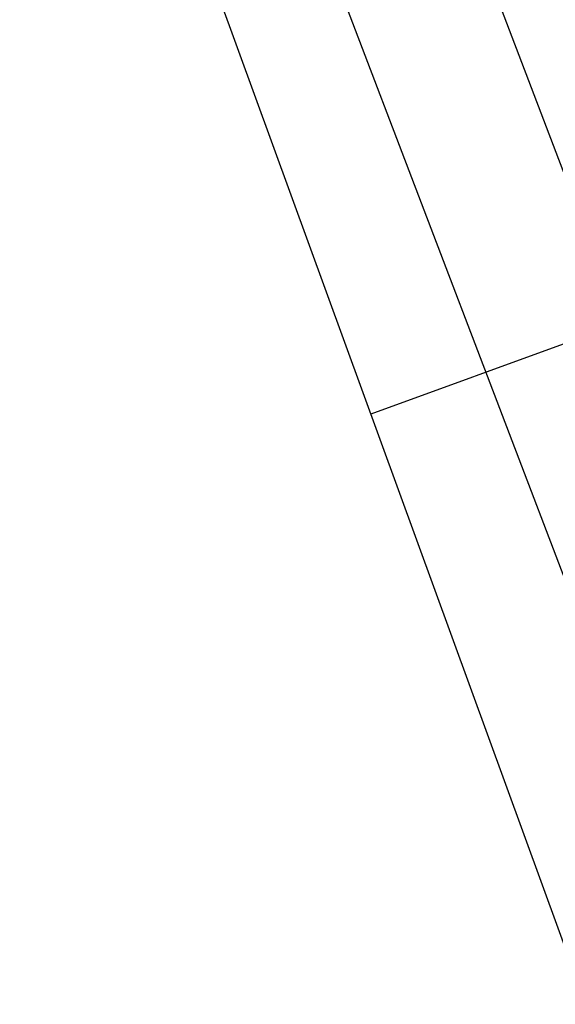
# Model space of a CAD drawing. Header units: inches. Extents: x 0 to 268, y 0 to 174.
# Tile 102 of 125: x 145.477 to 145.622, y 90.783 to 91.05. Entities that reach past the tile are written whole.
import ezdxf

# ---------------------------------------------------------------- set-up
doc = ezdxf.new("R2010")
doc.units = ezdxf.units.IN
doc.header["$LTSCALE"] = 14.754949
doc.header["$MEASUREMENT"] = 0
doc.linetypes.add('HIDDEN', pattern=[0.2, 0.1, -0.1])
doc.layers.get('0').update_dxf_attribs({"linetype": 'CONTINUOUS'})
doc.layers.add('DEFAULT_2', color=8, linetype='HIDDEN')
doc.layers.add('DIMENSIONS', color=7, linetype='CONTINUOUS')
doc.styles.get("Standard").update_dxf_attribs({"font": 'arial.ttf'})
doc.dimstyles.new('DIMSTYLE_1', dxfattribs={"dimtxt": 1.183552, "dimasz": 1.578069, "dimexe": 0.09, "dimexo": 0.07, "dimgap": 0.0375, "dimtad": 0, "dimtih": 1, "dimtoh": 1, "dimzin": 4, "dimdsep": 46, "dimtxsty": 'Standard', "dimblk": '_FILLED', "dimblk1": '_FILLED', "dimblk2": '_FILLED', "dimcen": 0.09, "dimadec": 3, "dimazin": 1, "dimtfac": 1, "dimtdec": 3, "dimtofl": 0, "dimtmove": 0, "dimatfit": 3, "dimldrblk": '_FILLED', "dimfxl": 0, "dimtolj": 1, "dimtzin": 4, "dimarcsym": 0})

# ---------------------------------------------------------------- blocks, each defined once
blk = doc.blocks.new('_FILLED')
at = {"color": 0, "linetype": 'ByBlock'}
blk.add_solid([(0, 0), (-1, 0.2), (-1, -0.2)], dxfattribs=at)
blk = doc.blocks.new('*D12')
at = {"layer": 'DIMENSIONS', "color": 2, "linetype": 'Continuous'}
for p, q in [((160.32078, 122.36897), (160.32078, 119.65353)), ((143.71678, 121.0738), (149.35909, 121.0738)), ((160.32078, 121.0738), (154.67848, 121.0738))]:
    blk.add_line(p, q, dxfattribs=at)
at = {"layer": 'DIMENSIONS', "color": 2, "linetype": 'Continuous', "xscale": 1.5780694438, "yscale": 1.5780694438, "zscale": 1.5780694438, "rotation": 180}
blk.add_blockref('_FILLED', (143.71678, 121.0738), dxfattribs=at)
at = {"layer": 'DIMENSIONS', "color": 2, "linetype": 'Continuous', "xscale": 1.5780694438, "yscale": 1.5780694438, "zscale": 1.5780694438}
blk.add_blockref('_FILLED', (160.32078, 121.0738), dxfattribs=at)
at = {"layer": 'DIMENSIONS', "color": 2, "linetype": 'Continuous', "insert": (152.01878, 121.66557), "char_height": 1.183552, "width": 6.5117364, "attachment_point": 2, "line_spacing_factor": 0.9}
blk.add_mtext('16.60\\PUSABLE\\PDEPTH', dxfattribs=at)

msp = doc.modelspace()

# ---------------------------------------------------------------- linework, layer by layer
at = {"layer": 'DEFAULT_2', "color": 8, "linetype": 'HIDDEN'}
for p, q in [((145.65885, 90.70555), (145.10307, 92.23255)), ((145.4815, 91.38422), (145.65452, 90.93027)), ((145.44506, 91.37033), (145.63586, 90.86973)), ((145.67005, 90.97886), (145.57232, 90.94329))]:
    msp.add_line(p, q, dxfattribs=at)

# ---------------------------------------------------------------- dimensions: what is measured, and where the dimension line sits
at = {"layer": 'DIMENSIONS', "color": 2, "linetype": 'Continuous'}
dim = msp.add_linear_dim(base=(160.32078, 121.0738), p1=(143.71678, 54.07762), p2=(160.32078, 119.58353), text='<>\\PUSABLE\\PDEPTH', dimstyle='DIMSTYLE_1', dxfattribs=at)
dim.commit()
dim.dimension.update_dxf_attribs({"geometry": '*D12', "text_midpoint": (152.01878, 119.29847), "dimtype": 160})

doc.saveas('drawing.dxf')
